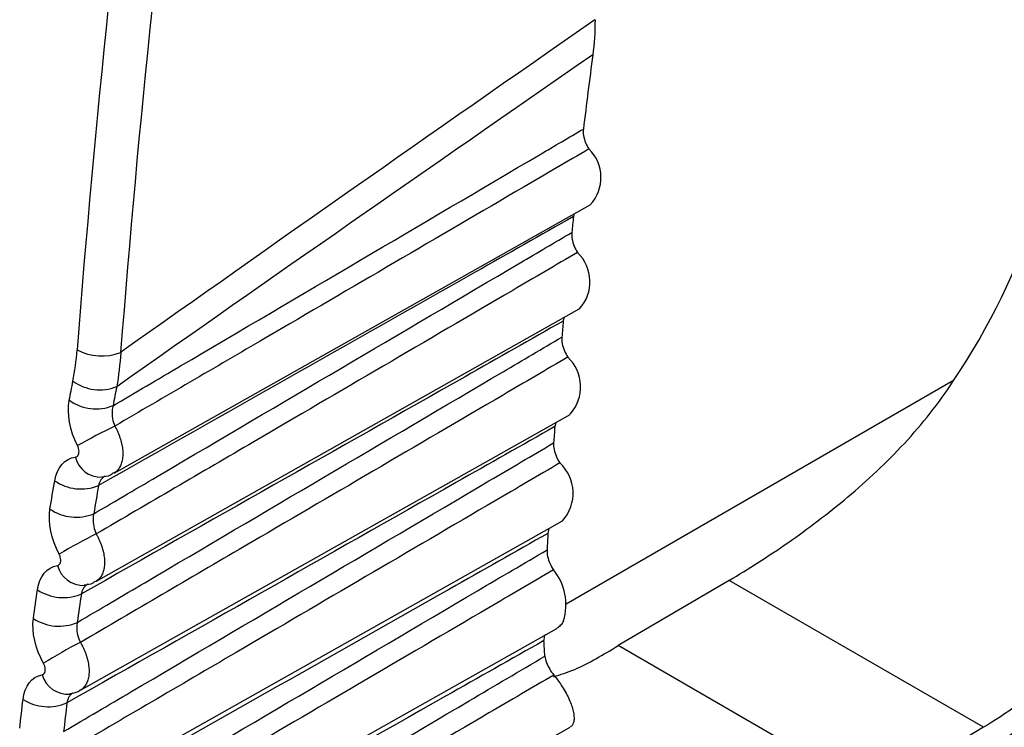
# Model space of a CAD drawing. Header units: millimetres. Extents: x -3.03 to 0.78, y -0.23 to 0.59.
# Tile 130 of 165: x 0.51588 to 0.52221, y 0.34675 to 0.35129. Entities that reach past the tile are written whole.
import ezdxf

# ---------------------------------------------------------------- set-up
doc = ezdxf.new("R2010")
doc.units = ezdxf.units.MM

msp = doc.modelspace()

# ---------------------------------------------------------------- linework, layer by layer
at = {"color": 7, "linetype": 'Continuous', "lineweight": 25}
for p, q in [((0.516486, 0.348379), (0.519545, 0.350102)), ((0.519442, 0.350044), (0.519438, 0.350027)), ((0.516369, 0.347684), (0.519475, 0.349433)), ((0.519378, 0.349378), (0.519372, 0.349356)), ((0.51627, 0.346985), (0.519416, 0.348756)), ((0.519324, 0.348705), (0.519318, 0.348677)), ((0.516189, 0.346283), (0.519367, 0.348073)), ((0.51928, 0.348024), (0.519274, 0.347992)), ((0.520438, 0.34769), (0.519725, 0.347271)), ((0.522072, 0.346747), (0.520438, 0.34769)), ((0.516125, 0.345577), (0.519331, 0.347382)), ((0.521365, 0.346324), (0.519725, 0.347271)), ((0.51608, 0.344869), (0.519416, 0.346748)), ((0.522072, 0.346747), (0.521365, 0.346324))]:
    msp.add_line(p, q, dxfattribs=at)
at = {"color": 9, "linetype": 'Continuous', "lineweight": 25}
msp.add_line((0.52188, 0.348974), (0.519391, 0.347537), dxfattribs=at)
at = {"color": 7, "linetype": 'Continuous', "lineweight": 25}
for centre, radius, start, end in [((0.518201, 0.35145), 0.00443479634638, 326.062679, 357.79605), ((0.55721, 0.346038), 0.0379819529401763, 172.396455, 173.119482), ((0.51936, 0.350277), 0.0002546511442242, 316.657602, 46.183712), ((0.558639, 0.345873), 0.0394205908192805, 173.952345, 174.101965), ((0.519286, 0.349608), 0.0002578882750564, 317.097007, 46.582319), ((0.559776, 0.345764), 0.0405632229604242, 174.92021, 175.067007), ((0.516407, 0.349467), 0.0003358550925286, 241.929541, 291.249274), ((0.519223, 0.348933), 0.0002611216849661, 317.533403, 46.976939), ((0.516395, 0.349209), 0.0002953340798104, 234.149939, 291.470734), ((0.516371, 0.349087), 0.0002956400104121, 234.348851, 291.600579), ((0.518565, 0.344419), 0.0047393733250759, 115.953155, 119.221442), ((0.560934, 0.345672), 0.0417245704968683, 175.869903, 176.013964), ((0.519171, 0.34825), 0.0002643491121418, 317.966521, 47.367965), ((0.516274, 0.348574), 0.0002969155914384, 235.183549, 292.149808), ((0.516243, 0.348393), 0.0002973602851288, 235.476544, 292.344241), ((0.518076, 0.344583), 0.0038082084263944, 116.587459, 120.668685), ((0.56211, 0.345599), 0.0429033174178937, 176.801987, 176.943397), ((0.519031, 0.347533), 0.0003580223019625, 343.491848, 38.927541), ((0.51616, 0.347878), 0.0002986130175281, 236.307378, 292.900124), ((0.516133, 0.347695), 0.000299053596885, 236.601452, 293.098457), ((0.517715, 0.34448), 0.0031619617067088, 117.202343, 122.135097), ((0.516063, 0.347179), 0.0003002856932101, 237.428839, 293.660781)]:
    msp.add_arc(centre, radius, start, end, dxfattribs=at)
at = {"color": 9, "linetype": 'Continuous', "lineweight": 25}
for centre, radius, start, end in [((0.516403, 0.348522), 0.0001696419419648, 193.494091, 271.036671), ((0.516288, 0.347829), 0.0001711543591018, 194.771663, 272.572056), ((0.51619, 0.347132), 0.0001726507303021, 196.030546, 274.119278)]:
    msp.add_arc(centre, radius, start, end, dxfattribs=at)
at = {"color": 7, "linetype": 'Continuous', "lineweight": 25}
for centre, major_axis, ratio, start_param, end_param in [((0.570875, 0.373939), (0.03913359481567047, 0.06544861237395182), 0.587343, 2.13852731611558, 2.273642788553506), ((0.571014, 0.373856), (0.03903364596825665, 0.06527536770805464), 0.587369, 2.138551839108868, 2.273667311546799), ((2.64122, 1.528045), (2.143219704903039, 1.19516050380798), 0.015113, 2.990904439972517, 3.001310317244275), ((2.639831, 1.528876), (2.14181108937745, 1.195953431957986), 0.014532, 2.991300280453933, 3.001759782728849)]:
    msp.add_ellipse(centre, major_axis=major_axis, ratio=ratio, start_param=start_param, end_param=end_param, dxfattribs=at)
for points in [[(0.519576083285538, 0.3512905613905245), (0.519576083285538, 0.3512118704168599), (0.5195712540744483, 0.3511363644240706), (0.5195615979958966, 0.3510640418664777)], [(0.5162220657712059, 0.348969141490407), (0.516234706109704, 0.3490338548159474), (0.5162437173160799, 0.3491010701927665), (0.5162491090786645, 0.3491707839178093)], [(0.5165288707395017, 0.3491541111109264), (0.5165243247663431, 0.3490778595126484), (0.5165157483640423, 0.3490043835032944), (0.5165031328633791, 0.3489336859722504)], [(0.5161983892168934, 0.3488464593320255), (0.5162061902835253, 0.3488873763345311), (0.5162140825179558, 0.348928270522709), (0.5162220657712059, 0.348969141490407)], [(0.5165031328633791, 0.3489336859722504), (0.5164951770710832, 0.3488930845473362), (0.5164873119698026, 0.3488524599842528), (0.5164795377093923, 0.3488118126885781)], [(0.5162514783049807, 0.3485556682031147), (0.51620190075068, 0.3486519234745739), (0.5161820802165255, 0.3487609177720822), (0.5161983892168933, 0.3488464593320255)], [(0.5161049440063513, 0.3483298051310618), (0.5161196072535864, 0.3484154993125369), (0.5161695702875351, 0.3484728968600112), (0.5162382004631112, 0.3484823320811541)], [(0.5160744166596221, 0.3481477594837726), (0.5160843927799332, 0.3482084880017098), (0.5160945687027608, 0.348269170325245), (0.5161049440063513, 0.3483298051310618)], [(0.5163864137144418, 0.3482985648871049), (0.516376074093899, 0.3482383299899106), (0.5163659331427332, 0.3481780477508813), (0.516355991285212, 0.3481177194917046)], [(0.5161334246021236, 0.3478581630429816), (0.5160823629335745, 0.3479533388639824), (0.5160603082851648, 0.3480618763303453), (0.5160744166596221, 0.3481477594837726)], [(0.5159943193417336, 0.347629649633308), (0.5160067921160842, 0.3477156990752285), (0.5160547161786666, 0.3477742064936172), (0.5161221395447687, 0.347785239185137)], [(0.5159682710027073, 0.347445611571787), (0.5159767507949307, 0.3475070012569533), (0.5159854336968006, 0.3475683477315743), (0.5159943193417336, 0.347629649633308)], [(0.5162761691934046, 0.3476030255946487), (0.516267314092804, 0.347542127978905), (0.5162586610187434, 0.3474811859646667), (0.5162502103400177, 0.3474202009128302)], [(0.5160331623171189, 0.3471572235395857), (0.5159806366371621, 0.3472513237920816), (0.5159563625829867, 0.3473594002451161), (0.5159682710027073, 0.347445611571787)], [(0.5192543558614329, 0.3472033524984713), (0.5192515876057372, 0.3472364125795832), (0.5192495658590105, 0.3472699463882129), (0.5192482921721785, 0.3473039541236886)], [(0.5159014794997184, 0.3469260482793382), (0.5159117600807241, 0.34701243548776), (0.5159576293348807, 0.3470720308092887), (0.5160238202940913, 0.3470846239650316)], [(0.5158799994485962, 0.3467402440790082), (0.5158869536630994, 0.3468022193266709), (0.5158941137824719, 0.346864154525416), (0.5159014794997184, 0.3469260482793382)], [(0.5161836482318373, 0.3469040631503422), (0.5161763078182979, 0.3468425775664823), (0.5161691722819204, 0.34678105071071), (0.5161622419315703, 0.3467194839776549)], [(0.5222877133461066, 0.3468887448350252), (0.5222162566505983, 0.3468374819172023), (0.5221443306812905, 0.346790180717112), (0.5220719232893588, 0.3467469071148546)]]:
    msp.add_open_spline(points, degree=3, dxfattribs=at)
for points, knots in [([(0.5164795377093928, 0.3488118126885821), (0.5166241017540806, 0.3488968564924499), (0.5167686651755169, 0.3489818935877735), (0.5169132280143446, 0.3490669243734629), (0.5176832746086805, 0.3495198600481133), (0.5184533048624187, 0.3499726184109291), (0.5192233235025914, 0.3504252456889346), (0.5193159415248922, 0.3504796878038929), (0.5194085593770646, 0.3505341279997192), (0.5195011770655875, 0.3505885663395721)], [0.0002031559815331, 0.0002031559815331, 0.0002031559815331, 0.0002031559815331, 0.0008156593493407, 0.0008156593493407, 0.0008156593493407, 0.0040782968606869, 0.0040782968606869, 0.0040782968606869, 0.0044707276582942, 0.0044707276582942, 0.0044707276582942, 0.0044707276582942]), ([(0.5195011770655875, 0.3505885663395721), (0.519499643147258, 0.3505758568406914), (0.5195001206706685, 0.3505614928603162), (0.5195025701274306, 0.350546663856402), (0.5195050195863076, 0.3505318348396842), (0.5195095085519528, 0.3505161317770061), (0.5195156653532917, 0.3505008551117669), (0.5195212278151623, 0.3504870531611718), (0.5195282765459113, 0.3504732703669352), (0.5195363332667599, 0.3504604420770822)], [0, 0, 0, 0, 5.03707295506e-05, 5.03707295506e-05, 5.03707295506e-05, 0.0001007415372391, 0.0001007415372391, 0.0001007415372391, 0.0001461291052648, 0.0001461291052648, 0.0001461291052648, 0.0001461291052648]), ([(0.5195363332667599, 0.3504604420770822), (0.5193976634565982, 0.3503793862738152), (0.5192589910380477, 0.3502983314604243), (0.5191203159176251, 0.350217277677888), (0.5185656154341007, 0.349893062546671), (0.5180108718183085, 0.3495688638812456), (0.5174560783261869, 0.3492446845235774), (0.517134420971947, 0.349056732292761), (0.5168127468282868, 0.3488687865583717), (0.5164910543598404, 0.3486808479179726)], [0, 0, 0, 0, 0.0005866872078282, 0.0005866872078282, 0.0005866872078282, 0.0029334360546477, 0.0029334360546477, 0.0029334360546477, 0.0042940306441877, 0.0042940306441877, 0.0042940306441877, 0.0042940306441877]), ([(0.5194375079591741, 0.350026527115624), (0.5192271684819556, 0.3499073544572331), (0.5190168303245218, 0.3497881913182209), (0.5188064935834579, 0.3496690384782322), (0.5179997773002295, 0.3492120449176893), (0.5171930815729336, 0.3487552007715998), (0.5163864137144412, 0.3482985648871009)], [0, 0, 0, 0, 0.0008935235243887, 0.0008935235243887, 0.0008935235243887, 0.0043205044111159, 0.0043205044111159, 0.0043205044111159, 0.0043205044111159]), ([(0.5163559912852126, 0.3481177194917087), (0.5165004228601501, 0.3482027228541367), (0.5166448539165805, 0.3482877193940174), (0.5167892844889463, 0.3483727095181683), (0.5175580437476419, 0.3488250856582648), (0.5183267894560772, 0.3492772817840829), (0.519095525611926, 0.3497293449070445), (0.5192059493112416, 0.3497942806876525), (0.5193163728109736, 0.3498592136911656), (0.5194267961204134, 0.3499241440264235)], [0.0002023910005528, 0.0002023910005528, 0.0002023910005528, 0.0002023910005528, 0.0008144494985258, 0.0008144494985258, 0.0008144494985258, 0.0040722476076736, 0.0040722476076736, 0.0040722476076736, 0.0045402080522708, 0.0045402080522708, 0.0045402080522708, 0.0045402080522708]), ([(0.5194267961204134, 0.3499241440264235), (0.5194254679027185, 0.3499112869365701), (0.5194261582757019, 0.3498968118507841), (0.5194288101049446, 0.3498819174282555), (0.5194314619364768, 0.3498670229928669), (0.5194361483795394, 0.3498512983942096), (0.5194424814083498, 0.3498360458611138), (0.5194482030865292, 0.3498222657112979), (0.5194553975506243, 0.3498085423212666), (0.5194635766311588, 0.34979580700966)], [0, 0, 0, 0, 5.03707275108e-05, 5.03707275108e-05, 5.03707275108e-05, 0.0001007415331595, 0.0001007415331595, 0.0001007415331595, 0.0001461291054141, 0.0001461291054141, 0.0001461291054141, 0.0001461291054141]), ([(0.5194635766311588, 0.34979580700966), (0.5193249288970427, 0.3497147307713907), (0.5191862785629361, 0.3496336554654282), (0.5190476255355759, 0.3495525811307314), (0.5184930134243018, 0.3492282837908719), (0.5179383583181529, 0.3489040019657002), (0.5173836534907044, 0.3485797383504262), (0.5170462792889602, 0.3483825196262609), (0.5167088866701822, 0.3481853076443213), (0.5163714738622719, 0.3479881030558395)], [0, 0, 0, 0, 0.0005866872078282, 0.0005866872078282, 0.0005866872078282, 0.0029334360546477, 0.0029334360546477, 0.0029334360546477, 0.0043607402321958, 0.0043607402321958, 0.0043607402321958, 0.0043607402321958]), ([(0.5286027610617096, 0.3497034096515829), (0.5284548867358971, 0.34961660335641), (0.5283070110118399, 0.3495297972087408), (0.5281591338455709, 0.3494429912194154), (0.5273871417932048, 0.3489898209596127), (0.5266151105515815, 0.3485366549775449), (0.5258430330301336, 0.3480834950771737), (0.5225817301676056, 0.3461693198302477), (0.5193196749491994, 0.3442552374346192), (0.5160558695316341, 0.3423414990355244)], [0.0001912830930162, 0.0001912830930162, 0.0001912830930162, 0.0001912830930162, 0.0008181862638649, 0.0008181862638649, 0.0008181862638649, 0.004090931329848, 0.004090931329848, 0.004090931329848, 0.017915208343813, 0.017915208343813, 0.017915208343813, 0.017915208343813]), ([(0.5193721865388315, 0.3493556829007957), (0.5191618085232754, 0.3492365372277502), (0.5189514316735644, 0.3491174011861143), (0.518741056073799, 0.3489982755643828), (0.5179194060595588, 0.3485330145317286), (0.517097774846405, 0.3480679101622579), (0.5162761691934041, 0.3476030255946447)], [0, 0, 0, 0, 0.0008935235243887, 0.0008935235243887, 0.0008935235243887, 0.0043832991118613, 0.0043832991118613, 0.0043832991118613, 0.0043832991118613]), ([(0.5162502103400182, 0.3474202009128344), (0.5163945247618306, 0.3475051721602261), (0.5165388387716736, 0.3475901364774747), (0.5166831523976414, 0.3476750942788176), (0.517450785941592, 0.3481270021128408), (0.5182184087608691, 0.3485787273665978), (0.5189860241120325, 0.3490303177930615), (0.5191117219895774, 0.3491042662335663), (0.5192374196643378, 0.3491782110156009), (0.519363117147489, 0.3492521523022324)], [0.0002017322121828, 0.0002017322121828, 0.0002017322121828, 0.0002017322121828, 0.0008134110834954, 0.0008134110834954, 0.0008134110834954, 0.0040670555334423, 0.0040670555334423, 0.0040670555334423, 0.0045998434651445, 0.0045998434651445, 0.0045998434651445, 0.0045998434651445]), ([(0.519363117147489, 0.3492521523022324), (0.5193619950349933, 0.3492391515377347), (0.5193628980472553, 0.349224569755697), (0.519365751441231, 0.3492096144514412), (0.5193686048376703, 0.3491946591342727), (0.5193734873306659, 0.34917891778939), (0.519379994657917, 0.3491636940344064), (0.5193858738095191, 0.3491499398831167), (0.5193932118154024, 0.3491362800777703), (0.5194015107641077, 0.3491236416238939)], [0, 0, 0, 0, 5.0370725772e-05, 5.0370725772e-05, 5.0370725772e-05, 0.0001007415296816, 0.0001007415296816, 0.0001007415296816, 0.0001461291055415, 0.0001461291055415, 0.0001461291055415, 0.0001461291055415]), ([(0.5194015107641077, 0.3491236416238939), (0.5192628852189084, 0.3490425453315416), (0.5191242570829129, 0.3489614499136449), (0.5189856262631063, 0.3488803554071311), (0.5184311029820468, 0.3485559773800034), (0.5178765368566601, 0.3482316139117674), (0.5173219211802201, 0.3479072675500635), (0.5169711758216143, 0.3477021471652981), (0.5166204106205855, 0.3474970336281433), (0.5162696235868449, 0.3472919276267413)], [0, 0, 0, 0, 0.0005866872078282, 0.0005866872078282, 0.0005866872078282, 0.0029334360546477, 0.0029334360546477, 0.0029334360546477, 0.0044175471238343, 0.0044175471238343, 0.0044175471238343, 0.0044175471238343]), ([(0.5288485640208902, 0.3491108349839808), (0.5287006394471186, 0.3490239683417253), (0.5285527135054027, 0.3489371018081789), (0.5284047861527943, 0.3488502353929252), (0.5276276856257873, 0.3483939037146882), (0.5268505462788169, 0.3479375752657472), (0.5260733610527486, 0.3474812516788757), (0.5227489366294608, 0.3455293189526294), (0.5194237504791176, 0.34357746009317), (0.5160967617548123, 0.3416259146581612)], [0.0001965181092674, 0.0001965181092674, 0.0001965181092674, 0.0001965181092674, 0.0008237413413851, 0.0008237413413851, 0.0008237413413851, 0.0041187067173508, 0.0041187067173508, 0.0041187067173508, 0.0182129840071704, 0.0182129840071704, 0.0182129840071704, 0.0182129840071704]), ([(0.5204378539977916, 0.3476902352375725), (0.5205610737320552, 0.3477627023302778), (0.5206872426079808, 0.3478432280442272), (0.5209429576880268, 0.3480212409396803), (0.5210735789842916, 0.3481197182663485), (0.5213263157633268, 0.3483321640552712), (0.521448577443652, 0.3484460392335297), (0.5216783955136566, 0.3486939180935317), (0.5217864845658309, 0.3488288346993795), (0.52187992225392, 0.3489739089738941)], [0, 0, 0, 0, 0.25, 0.25, 0.5, 0.5, 0.75, 0.75, 1, 1, 1, 1]), ([(0.5164795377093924, 0.3488118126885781), (0.5164766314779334, 0.3488016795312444), (0.5164747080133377, 0.3487907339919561), (0.5164738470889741, 0.3487794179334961), (0.5164726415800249, 0.3487635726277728), (0.5164735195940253, 0.3487466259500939), (0.5164764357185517, 0.3487299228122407), (0.5164793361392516, 0.3487133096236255), (0.5164843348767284, 0.3486964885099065), (0.5164910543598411, 0.3486808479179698)], [0, 0, 0, 0, 3.6795355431e-05, 3.6795355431e-05, 3.6795355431e-05, 8.86711634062e-05, 8.86711634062e-05, 8.86711634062e-05, 0.0001402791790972, 0.0001402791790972, 0.0001402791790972, 0.0001402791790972]), ([(0.5193175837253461, 0.3486774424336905), (0.5191071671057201, 0.3485583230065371), (0.5188967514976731, 0.3484392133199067), (0.5186863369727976, 0.3483201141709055), (0.5178520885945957, 0.3478479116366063), (0.5170178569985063, 0.347375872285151), (0.5161836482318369, 0.3469040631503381)], [0, 0, 0, 0, 0.0008935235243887, 0.0008935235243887, 0.0008935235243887, 0.004436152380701, 0.004436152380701, 0.004436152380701, 0.004436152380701]), ([(0.5161622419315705, 0.3467194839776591), (0.5163064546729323, 0.3468044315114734), (0.5164506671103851, 0.3468893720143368), (0.5165948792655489, 0.3469743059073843), (0.5173615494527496, 0.3474258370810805), (0.5181282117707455, 0.3478771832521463), (0.5188948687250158, 0.3483283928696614), (0.5190332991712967, 0.3484098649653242), (0.5191717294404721, 0.3484913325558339), (0.5193101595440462, 0.3485727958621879)], [0.0002011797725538, 0.0002011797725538, 0.0002011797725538, 0.0002011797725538, 0.000812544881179, 0.000812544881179, 0.000812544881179, 0.0040627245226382, 0.0040627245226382, 0.0040627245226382, 0.0046495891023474, 0.0046495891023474, 0.0046495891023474, 0.0046495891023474]), ([(0.5162382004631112, 0.3484823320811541), (0.5162397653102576, 0.3484825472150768), (0.5162412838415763, 0.3484829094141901), (0.5162427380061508, 0.3484834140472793), (0.5162466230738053, 0.3484847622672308), (0.5162501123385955, 0.3484871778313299), (0.5162529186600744, 0.3484904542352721), (0.5162557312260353, 0.3484937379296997), (0.5162579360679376, 0.3484979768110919), (0.5162593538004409, 0.3485028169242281), (0.5162607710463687, 0.3485076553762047), (0.5162614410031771, 0.3485132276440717), (0.5162613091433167, 0.3485190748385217), (0.5162611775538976, 0.3485249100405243), (0.5162602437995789, 0.3485311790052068), (0.5162585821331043, 0.3485373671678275), (0.5162569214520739, 0.3485435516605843), (0.5162544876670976, 0.348549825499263), (0.5162514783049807, 0.3485556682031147)], [0, 0, 0, 0, 7.3895678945e-06, 7.3895678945e-06, 7.3895678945e-06, 2.7378499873e-05, 2.7378499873e-05, 2.7378499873e-05, 4.74111168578e-05, 4.74111168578e-05, 4.74111168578e-05, 6.74356357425e-05, 6.74356357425e-05, 6.74356357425e-05, 8.74183789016e-05, 8.74183789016e-05, 8.74183789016e-05, 0.0001073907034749, 0.0001073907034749, 0.0001073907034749, 0.0001073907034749]), ([(0.5193101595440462, 0.3485727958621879), (0.5193092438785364, 0.3485596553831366), (0.5193103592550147, 0.3485449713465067), (0.5193134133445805, 0.3485299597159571), (0.5193164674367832, 0.3485149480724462), (0.5193215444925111, 0.3484991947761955), (0.5193282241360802, 0.348484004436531), (0.5193342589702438, 0.3484702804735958), (0.5193417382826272, 0.3484566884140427), (0.5193501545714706, 0.3484441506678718)], [0, 0, 0, 0, 5.03707243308e-05, 5.03707243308e-05, 5.03707243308e-05, 0.0001007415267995, 0.0001007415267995, 0.0001007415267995, 0.000146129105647, 0.000146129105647, 0.000146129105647, 0.000146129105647]), ([(0.5291180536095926, 0.3485203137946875), (0.5289698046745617, 0.3484332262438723), (0.5288215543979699, 0.348346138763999), (0.52867330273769, 0.3482590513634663), (0.527890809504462, 0.3477993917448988), (0.5271082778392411, 0.3473397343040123), (0.5263257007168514, 0.3468800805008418), (0.5229367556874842, 0.3448895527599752), (0.5195470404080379, 0.3428990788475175), (0.5161554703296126, 0.3409088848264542)], [0.0002008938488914, 0.0002008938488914, 0.0002008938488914, 0.0002008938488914, 0.0008296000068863, 0.0008296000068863, 0.0008296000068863, 0.0041480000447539, 0.0041480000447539, 0.0041480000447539, 0.0185183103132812, 0.0185183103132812, 0.0185183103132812, 0.0185183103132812]), ([(0.5193501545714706, 0.3484441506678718), (0.5192115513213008, 0.3483630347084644), (0.5190729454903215, 0.3482819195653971), (0.5189343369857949, 0.3482008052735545), (0.5183799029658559, 0.3478763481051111), (0.5178254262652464, 0.3475519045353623), (0.5172709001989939, 0.3472274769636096), (0.5169091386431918, 0.3470158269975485), (0.5165473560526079, 0.346804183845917), (0.5161855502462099, 0.3465925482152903)], [0, 0, 0, 0, 0.0005866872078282, 0.0005866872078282, 0.0005866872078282, 0.0029334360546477, 0.0029334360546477, 0.0029334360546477, 0.0044644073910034, 0.0044644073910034, 0.0044644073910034, 0.0044644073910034]), ([(0.5164056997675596, 0.3483550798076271), (0.5164262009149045, 0.3483570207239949), (0.5164549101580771, 0.3483597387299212), (0.5164772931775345, 0.3483769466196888), (0.5164836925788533, 0.3483818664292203)], [0, 0, 0, 0, 0.7140957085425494, 1, 1, 1, 1]), ([(0.5163559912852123, 0.3481177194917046), (0.5163534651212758, 0.348107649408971), (0.5163519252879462, 0.3480967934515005), (0.5163514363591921, 0.348085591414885), (0.5163507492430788, 0.3480698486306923), (0.5163521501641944, 0.3480530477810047), (0.5163555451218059, 0.348036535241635), (0.5163589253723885, 0.3480200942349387), (0.5163643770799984, 0.348003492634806), (0.5163714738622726, 0.3479881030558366)], [0, 0, 0, 0, 3.64649695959e-05, 3.64649695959e-05, 3.64649695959e-05, 8.80678972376e-05, 8.80678972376e-05, 8.80678972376e-05, 0.0001394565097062, 0.0001394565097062, 0.0001394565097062, 0.0001394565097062]), ([(0.5192737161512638, 0.3479920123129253), (0.5190632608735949, 0.3478729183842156), (0.5188528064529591, 0.3477538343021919), (0.5186423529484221, 0.3476347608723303), (0.5177978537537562, 0.3471569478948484), (0.5169533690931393, 0.3466793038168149), (0.5161089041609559, 0.3462018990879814)], [0, 0, 0, 0, 0.0008935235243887, 0.0008935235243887, 0.0008935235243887, 0.0044790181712, 0.0044790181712, 0.0044790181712, 0.0044790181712]), ([(0.529383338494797, 0.3479156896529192), (0.5292217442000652, 0.3478207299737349), (0.5290601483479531, 0.3477257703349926), (0.528898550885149, 0.3476308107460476), (0.5281119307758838, 0.3471685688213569), (0.527325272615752, 0.3467063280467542), (0.5265385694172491, 0.3462440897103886), (0.5231041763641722, 0.3442261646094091), (0.5196690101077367, 0.3422082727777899), (0.5162319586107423, 0.3401906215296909)], [0.0001486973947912, 0.0001486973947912, 0.0001486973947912, 0.0001486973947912, 0.0008341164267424, 0.0008341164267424, 0.0008341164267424, 0.0041705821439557, 0.0041705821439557, 0.0041705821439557, 0.0187360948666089, 0.0187360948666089, 0.0187360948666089, 0.0187360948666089]), ([(0.5160921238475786, 0.3460157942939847), (0.5162362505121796, 0.3461007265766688), (0.516380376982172, 0.3461856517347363), (0.5165245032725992, 0.3462705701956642), (0.5172903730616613, 0.3467218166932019), (0.5180562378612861, 0.3471728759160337), (0.518822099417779, 0.3476237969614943), (0.5189707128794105, 0.3477112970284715), (0.5191193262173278, 0.3477987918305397), (0.5192679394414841, 0.3478862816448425)], [0.0002007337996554, 0.0002007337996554, 0.0002007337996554, 0.0002007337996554, 0.0008118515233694, 0.0008118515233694, 0.0008118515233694, 0.0040592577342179, 0.0040592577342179, 0.0040592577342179, 0.0046894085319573, 0.0046894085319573, 0.0046894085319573, 0.0046894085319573]), ([(0.5161221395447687, 0.347785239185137), (0.5161236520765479, 0.3477854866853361), (0.5161251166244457, 0.3477858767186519), (0.5161265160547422, 0.3477864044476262), (0.5161302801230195, 0.3477878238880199), (0.5161336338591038, 0.3477902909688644), (0.5161363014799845, 0.3477935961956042), (0.5161389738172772, 0.3477969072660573), (0.5161410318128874, 0.3478011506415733), (0.5161423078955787, 0.3478059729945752), (0.5161435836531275, 0.347810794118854), (0.5161441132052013, 0.3478163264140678), (0.5161438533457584, 0.3478221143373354), (0.5161435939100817, 0.3478278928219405), (0.5161425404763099, 0.3478340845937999), (0.5161407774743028, 0.347840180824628), (0.5161390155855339, 0.3478462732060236), (0.5161364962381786, 0.3478524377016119), (0.5161334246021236, 0.3478581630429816)], [0, 0, 0, 0, 7.2585058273e-06, 7.2585058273e-06, 7.2585058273e-06, 2.70254546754e-05, 2.70254546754e-05, 2.70254546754e-05, 4.68266374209e-05, 4.68266374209e-05, 4.68266374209e-05, 6.66218238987e-05, 6.66218238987e-05, 6.66218238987e-05, 8.63842646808e-05, 8.63842646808e-05, 8.63842646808e-05, 0.0001061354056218, 0.0001061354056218, 0.0001061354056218, 0.0001061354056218]), ([(0.5192679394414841, 0.3478862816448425), (0.5192672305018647, 0.347873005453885), (0.5192685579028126, 0.347858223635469), (0.5192718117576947, 0.3478431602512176), (0.5192750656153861, 0.3478280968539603), (0.5192803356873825, 0.3478123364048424), (0.5192871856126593, 0.3477971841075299), (0.5192933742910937, 0.3477834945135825), (0.5193009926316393, 0.3477699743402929), (0.5193095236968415, 0.3477575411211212)], [0, 0, 0, 0, 5.03707231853e-05, 5.03707231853e-05, 5.03707231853e-05, 0.0001007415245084, 0.0001007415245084, 0.0001007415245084, 0.000146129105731, 0.000146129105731, 0.000146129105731, 0.000146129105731]), ([(0.5193095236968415, 0.3477575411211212), (0.5191709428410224, 0.3476764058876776), (0.5190323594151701, 0.3475952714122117), (0.5188937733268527, 0.3475141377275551), (0.5183394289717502, 0.3471896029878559), (0.5177850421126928, 0.346865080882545), (0.5172306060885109, 0.3465405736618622), (0.5168601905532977, 0.3463237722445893), (0.516489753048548, 0.3461069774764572), (0.5161192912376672, 0.3458901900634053)], [0, 0, 0, 0, 0.0005866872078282, 0.0005866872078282, 0.0005866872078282, 0.0029334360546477, 0.0029334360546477, 0.0029334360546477, 0.0045012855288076, 0.0045012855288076, 0.0045012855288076, 0.0045012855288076]), ([(0.5162947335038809, 0.3476607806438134), (0.5163146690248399, 0.3476629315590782), (0.5163413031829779, 0.3476658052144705), (0.5163618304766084, 0.347681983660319), (0.5163669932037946, 0.3476860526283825)], [0, 0, 0, 0, 0.7484945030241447, 1, 1, 1, 1]), ([(0.5162502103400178, 0.3474202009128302), (0.5162480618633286, 0.3474101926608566), (0.5162469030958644, 0.3473994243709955), (0.5162467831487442, 0.3473883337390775), (0.5162466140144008, 0.3473726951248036), (0.5162485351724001, 0.3473560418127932), (0.5162524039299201, 0.3473397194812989), (0.5162562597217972, 0.3473234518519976), (0.5162621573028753, 0.347307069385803), (0.5162696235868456, 0.3472919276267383)], [0, 0, 0, 0, 3.6175164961e-05, 3.6175164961e-05, 3.6175164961e-05, 8.75450293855e-05, 8.75450293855e-05, 8.75450293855e-05, 0.0001387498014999, 0.0001387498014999, 0.0001387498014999, 0.0001387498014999]), ([(0.5193742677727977, 0.3474308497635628), (0.5193691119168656, 0.3474219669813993), (0.519358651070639, 0.3474039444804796), (0.5193430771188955, 0.3473888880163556), (0.5193325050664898, 0.3473838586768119), (0.5193304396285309, 0.3473828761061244)], [0, 0, 0, 0, 0.4388366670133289, 0.8903667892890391, 1, 1, 1, 1]), ([(0.5192482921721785, 0.3473039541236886), (0.519037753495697, 0.3471848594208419), (0.5188272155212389, 0.3470657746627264), (0.5186166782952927, 0.3469467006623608), (0.517761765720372, 0.3464631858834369), (0.5169068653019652, 0.3459798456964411), (0.5160519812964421, 0.3454967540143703)], [0, 0, 0, 0, 0.000893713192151, 0.000893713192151, 0.000893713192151, 0.0045227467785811, 0.0045227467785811, 0.0045227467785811, 0.0045227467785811]), ([(0.5192548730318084, 0.3473396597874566), (0.5192539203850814, 0.347338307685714), (0.5192479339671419, 0.3473298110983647), (0.5192481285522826, 0.3473157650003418), (0.5192482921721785, 0.3473039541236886)], [0, 0, 0, 0, 0.1591346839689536, 1, 1, 1, 1]), ([(0.5193097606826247, 0.3470712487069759), (0.5193540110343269, 0.3470849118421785), (0.5194784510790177, 0.3471233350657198), (0.5196283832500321, 0.3472131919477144), (0.5197250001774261, 0.3472710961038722)], [0, 0, 0, 0, 0.3555957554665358, 1, 1, 1, 1]), ([(0.5160238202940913, 0.3470846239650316), (0.516025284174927, 0.347084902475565), (0.5160266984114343, 0.3470853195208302), (0.5160280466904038, 0.347085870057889), (0.5160316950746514, 0.3470873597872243), (0.5160349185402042, 0.3470898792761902), (0.5160374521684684, 0.3470932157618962), (0.5160399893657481, 0.3470965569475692), (0.5160419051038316, 0.3471008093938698), (0.5160430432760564, 0.3471056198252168), (0.5160441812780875, 0.3471104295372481), (0.5160445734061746, 0.34711592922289), (0.5160441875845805, 0.3471216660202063), (0.5160438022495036, 0.3471273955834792), (0.5160426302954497, 0.3471335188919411), (0.5160407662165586, 0.3471395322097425), (0.5160389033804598, 0.34714554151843), (0.516036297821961, 0.3471516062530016), (0.5160331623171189, 0.3471572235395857)], [0, 0, 0, 0, 7.1459377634e-06, 7.1459377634e-06, 7.1459377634e-06, 2.67238864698e-05, 2.67238864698e-05, 2.67238864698e-05, 4.63287786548e-05, 4.63287786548e-05, 4.63287786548e-05, 6.59300244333e-05, 6.59300244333e-05, 6.59300244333e-05, 8.55062882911e-05, 8.55062882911e-05, 8.55062882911e-05, 0.0001050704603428, 0.0001050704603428, 0.0001050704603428, 0.0001050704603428]), ([(0.51603988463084, 0.3453093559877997), (0.5161839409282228, 0.3453942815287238), (0.5163279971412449, 0.34547919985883), (0.5164720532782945, 0.345564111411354), (0.5172372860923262, 0.3460151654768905), (0.5180025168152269, 0.3464660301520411), (0.5187677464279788, 0.3469167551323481), (0.518929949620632, 0.3470122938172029), (0.5190921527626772, 0.3471078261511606), (0.5192543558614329, 0.3472033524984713)], [0.0002003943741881, 0.0002003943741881, 0.0002003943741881, 0.0002003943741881, 0.0008113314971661, 0.0008113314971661, 0.0008113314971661, 0.0040566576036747, 0.0040566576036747, 0.0040566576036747, 0.0047445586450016, 0.0047445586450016, 0.0047445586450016, 0.0047445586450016]), ([(0.5294377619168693, 0.3471757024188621), (0.5292761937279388, 0.3470807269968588), (0.529114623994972, 0.3469857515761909), (0.5289530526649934, 0.3468907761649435), (0.5281665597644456, 0.3464284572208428), (0.5273800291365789, 0.3459661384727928), (0.52659345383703, 0.3455038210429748), (0.5231721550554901, 0.3434929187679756), (0.5197500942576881, 0.341482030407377), (0.5163261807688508, 0.3394713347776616)], [0.0001486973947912, 0.0001486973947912, 0.0001486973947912, 0.0001486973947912, 0.0008341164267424, 0.0008341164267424, 0.0008341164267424, 0.0041705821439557, 0.0041705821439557, 0.0041705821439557, 0.0186829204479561, 0.0186829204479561, 0.0186829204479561, 0.0186829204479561]), ([(0.5192543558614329, 0.3472033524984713), (0.5192554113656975, 0.3471907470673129), (0.519258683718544, 0.3471767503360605), (0.5192638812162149, 0.3471625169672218), (0.5192690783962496, 0.3471482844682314), (0.5192763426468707, 0.3471334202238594), (0.5192850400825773, 0.3471191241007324), (0.5192927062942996, 0.347106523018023), (0.5193016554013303, 0.3470940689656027), (0.5193112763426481, 0.3470825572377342)], [0, 0, 0, 0, 5.11728377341e-05, 5.11728377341e-05, 5.11728377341e-05, 0.0001023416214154, 0.0001023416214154, 0.0001023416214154, 0.0001473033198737, 0.0001473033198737, 0.0001473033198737, 0.0001473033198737]), ([(0.516009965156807, 0.3424605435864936), (0.5161538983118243, 0.3425455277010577), (0.5162978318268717, 0.3426305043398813), (0.5164417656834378, 0.3427154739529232), (0.5172060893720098, 0.343166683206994), (0.5179704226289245, 0.3436176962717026), (0.5187347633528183, 0.3440685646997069), (0.519909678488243, 0.3447616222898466), (0.5210846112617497, 0.3454543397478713), (0.5222595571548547, 0.3461468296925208), (0.5224854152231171, 0.3462799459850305), (0.5227112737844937, 0.3464130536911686), (0.52293713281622, 0.3465461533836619), (0.5232305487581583, 0.3467190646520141), (0.5235239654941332, 0.3468919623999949), (0.5238173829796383, 0.3470648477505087)], [0.0002001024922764, 0.0002001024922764, 0.0002001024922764, 0.0002001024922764, 0.0008109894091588, 0.0008109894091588, 0.0008109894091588, 0.0040549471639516, 0.0040549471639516, 0.0040549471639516, 0.009041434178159, 0.009041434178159, 0.009041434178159, 0.0099999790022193, 0.0099999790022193, 0.0099999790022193, 0.0112452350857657, 0.0112452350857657, 0.0112452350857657, 0.0112452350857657]), ([(0.5193112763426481, 0.3470825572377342), (0.5191725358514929, 0.3470012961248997), (0.5190337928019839, 0.3469200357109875), (0.51889504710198, 0.3468387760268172), (0.5183400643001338, 0.3465137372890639), (0.5177850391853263, 0.3461887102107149), (0.5172299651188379, 0.3458636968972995), (0.5168436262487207, 0.3456374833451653), (0.5164572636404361, 0.3454112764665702), (0.5160708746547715, 0.3451850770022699)], [0, 0, 0, 0, 0.0005874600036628, 0.0005874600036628, 0.0005874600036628, 0.0029373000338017, 0.0029373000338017, 0.0029373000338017, 0.004572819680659, 0.004572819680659, 0.004572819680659, 0.004572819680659]), ([(0.5238173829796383, 0.3470648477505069), (0.523747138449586, 0.347025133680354), (0.5236768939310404, 0.3469854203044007), (0.5236066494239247, 0.3469457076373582), (0.5215370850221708, 0.3457756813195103), (0.5194675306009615, 0.3446062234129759), (0.5173979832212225, 0.3434379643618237)], [0.0051886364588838, 0.0051886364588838, 0.0051886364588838, 0.0051886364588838, 0.0054865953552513, 0.0054865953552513, 0.0054865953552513, 0.0142651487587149, 0.0142651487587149, 0.0142651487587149, 0.0142651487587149]), ([(0.5193112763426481, 0.3470825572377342), (0.5193197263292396, 0.3470720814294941), (0.5193367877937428, 0.3470509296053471), (0.5193614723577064, 0.3470152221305), (0.5193851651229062, 0.3469762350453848), (0.5194061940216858, 0.3469352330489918), (0.5194229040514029, 0.3468953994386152), (0.5194347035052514, 0.3468582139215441), (0.5194413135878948, 0.3468243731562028), (0.5194423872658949, 0.3467951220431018), (0.5194373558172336, 0.3467714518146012), (0.5194285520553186, 0.3467557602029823), (0.5194192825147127, 0.3467506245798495), (0.5194159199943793, 0.3467487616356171)], [0, 0, 0, 0, 0.0766753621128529, 0.1548160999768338, 0.2484556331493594, 0.344716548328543, 0.4401257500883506, 0.5381567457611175, 0.6362618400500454, 0.7370736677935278, 0.8376318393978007, 0.9411010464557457, 1, 1, 1, 1]), ([(0.5162015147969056, 0.3469630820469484), (0.5162208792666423, 0.3469654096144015), (0.5162454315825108, 0.3469683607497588), (0.5162641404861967, 0.3469834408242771), (0.5162680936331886, 0.3469866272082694)], [0, 0, 0, 0, 0.7887023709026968, 1, 1, 1, 1]), ([(0.522341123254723, 0.3467544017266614), (0.5222799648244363, 0.3467185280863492), (0.5222184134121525, 0.3466831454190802), (0.5221571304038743, 0.3466474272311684), (0.5221461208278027, 0.3466410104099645), (0.5221351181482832, 0.34663458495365), (0.5221241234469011, 0.3466281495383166)], [0, 0, 0, 0, 0.000259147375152, 0.000259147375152, 0.000259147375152, 0.0003057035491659, 0.0003057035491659, 0.0003057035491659, 0.0003057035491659])]:
    msp.add_open_spline(points, degree=3, knots=knots, dxfattribs=at)
at = {"color": 9, "linetype": 'Continuous', "lineweight": 25}
for points, knots in [([(0.5164910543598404, 0.3486808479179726), (0.5164944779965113, 0.3486745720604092), (0.5165013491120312, 0.348661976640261), (0.5165105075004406, 0.3486423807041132), (0.5165187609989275, 0.3486223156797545), (0.5165258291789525, 0.3486021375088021), (0.5165316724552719, 0.3485821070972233), (0.5165362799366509, 0.3485623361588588), (0.5165396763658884, 0.3485426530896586), (0.5165417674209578, 0.3485234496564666), (0.5165425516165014, 0.3485048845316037), (0.5165420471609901, 0.3484870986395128), (0.5165402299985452, 0.348469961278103), (0.5165371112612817, 0.3484538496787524), (0.5165327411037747, 0.3484388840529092), (0.5165271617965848, 0.348425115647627), (0.5165203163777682, 0.3484124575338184), (0.5165122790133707, 0.3484012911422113), (0.5165012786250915, 0.3483891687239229), (0.5164915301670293, 0.3483831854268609), (0.5164853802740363, 0.3483794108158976)], [0, 0, 0, 0, 0.0525870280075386, 0.1055402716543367, 0.1596486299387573, 0.2141561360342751, 0.2668967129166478, 0.3200066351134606, 0.3736885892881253, 0.4281541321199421, 0.4809897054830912, 0.5341965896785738, 0.587978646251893, 0.642548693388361, 0.6952632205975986, 0.7483465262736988, 0.8025934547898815, 0.8572426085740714, 0.9099403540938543, 1, 1, 1, 1]), ([(0.5164282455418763, 0.3483599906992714), (0.5164281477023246, 0.3483599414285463), (0.5164255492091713, 0.3483586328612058), (0.5164207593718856, 0.3483553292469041), (0.5164140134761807, 0.348349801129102), (0.5164077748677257, 0.3483432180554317), (0.5164021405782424, 0.3483357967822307), (0.5163971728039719, 0.3483276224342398), (0.5163928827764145, 0.3483187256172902), (0.5163891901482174, 0.3483090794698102), (0.5163873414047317, 0.3483020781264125), (0.5163864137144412, 0.3482985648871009)], [0, 0, 0, 0, 0.0047756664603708, 0.1268355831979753, 0.2497456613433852, 0.3753227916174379, 0.5018151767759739, 0.6241886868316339, 0.7474004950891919, 0.8732468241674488, 1, 1, 1, 1]), ([(0.5163714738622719, 0.3479881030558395), (0.5163749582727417, 0.347981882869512), (0.516381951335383, 0.3479693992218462), (0.5163913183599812, 0.3479499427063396), (0.5163997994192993, 0.3479299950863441), (0.5164071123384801, 0.3479099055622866), (0.5164132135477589, 0.3478899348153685), (0.5164180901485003, 0.3478701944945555), (0.5164217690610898, 0.3478505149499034), (0.516424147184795, 0.3478313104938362), (0.5164255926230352, 0.3478064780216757), (0.5164244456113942, 0.3477829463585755), (0.5164207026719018, 0.3477613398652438), (0.5164166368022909, 0.3477462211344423), (0.5164113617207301, 0.3477322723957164), (0.5164048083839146, 0.3477194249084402), (0.5163970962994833, 0.3477079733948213), (0.5163883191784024, 0.347698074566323), (0.5163789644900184, 0.3476898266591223), (0.5163720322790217, 0.3476856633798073), (0.5163687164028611, 0.3476836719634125)], [0, 0, 0, 0, 0.0519960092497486, 0.1043537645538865, 0.1578525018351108, 0.2117454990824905, 0.2639029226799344, 0.3164254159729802, 0.3695133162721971, 0.4233757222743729, 0.4754150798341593, 0.5812680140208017, 0.6352087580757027, 0.6873035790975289, 0.7397621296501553, 0.7933682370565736, 0.847370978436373, 0.899457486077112, 0.951907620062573, 1, 1, 1, 1]), ([(0.51631676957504, 0.3476655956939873), (0.5163161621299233, 0.3476652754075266), (0.5163131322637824, 0.3476636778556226), (0.5163080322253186, 0.3476600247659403), (0.5163015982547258, 0.347654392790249), (0.5162956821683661, 0.3476477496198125), (0.5162903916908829, 0.3476402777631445), (0.5162857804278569, 0.3476320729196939), (0.5162818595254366, 0.3476231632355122), (0.516278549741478, 0.3476135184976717), (0.5162769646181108, 0.3476065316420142), (0.5162761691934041, 0.3476030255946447)], [0, 0, 0, 0, 0.0298486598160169, 0.148881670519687, 0.2687423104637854, 0.3912036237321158, 0.5145593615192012, 0.633792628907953, 0.7538456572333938, 0.8764782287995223, 1, 1, 1, 1]), ([(0.5162696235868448, 0.3472919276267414), (0.5162731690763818, 0.3472857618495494), (0.5162802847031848, 0.3472733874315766), (0.5162898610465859, 0.3472540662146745), (0.5162985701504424, 0.3472342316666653), (0.5163061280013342, 0.3472142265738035), (0.5163124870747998, 0.3471943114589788), (0.5163176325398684, 0.3471745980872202), (0.5163215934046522, 0.3471549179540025), (0.516324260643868, 0.3471356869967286), (0.5163260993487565, 0.3471107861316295), (0.5163253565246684, 0.3470871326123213), (0.5163220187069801, 0.3470653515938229), (0.5163182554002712, 0.3470500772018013), (0.5163132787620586, 0.3470359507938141), (0.5163070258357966, 0.3470228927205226), (0.5162995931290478, 0.3470112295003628), (0.5162911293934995, 0.3470010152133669), (0.5162815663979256, 0.3469924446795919), (0.5162743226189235, 0.3469870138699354), (0.5162700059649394, 0.3469849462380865), (0.5162695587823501, 0.3469847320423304)], [0, 0, 0, 0, 0.0514044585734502, 0.1031662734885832, 0.1560551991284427, 0.20933358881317, 0.2609059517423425, 0.3128391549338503, 0.365331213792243, 0.4185887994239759, 0.4700251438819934, 0.574649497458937, 0.6279630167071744, 0.6794406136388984, 0.7312770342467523, 0.7842454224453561, 0.8376050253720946, 0.8890798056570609, 0.9409133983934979, 0.9938789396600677, 1, 1, 1, 1]), ([(0.5162227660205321, 0.3469677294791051), (0.5162217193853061, 0.3469671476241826), (0.5162183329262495, 0.3469652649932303), (0.516213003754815, 0.3469612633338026), (0.5162068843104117, 0.3469555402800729), (0.5162012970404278, 0.3469488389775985), (0.5161963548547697, 0.3469413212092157), (0.5161921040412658, 0.346933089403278), (0.5161885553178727, 0.3469241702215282), (0.5161856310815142, 0.3469145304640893), (0.5161843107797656, 0.3469075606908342), (0.5161836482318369, 0.3469040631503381)], [0, 0, 0, 0, 0.0520431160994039, 0.1683890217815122, 0.2855429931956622, 0.4052396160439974, 0.5258122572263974, 0.642273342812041, 0.7595377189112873, 0.8793322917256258, 1, 1, 1, 1])]:
    msp.add_open_spline(points, degree=3, knots=knots, dxfattribs=at)

doc.saveas('drawing.dxf')
